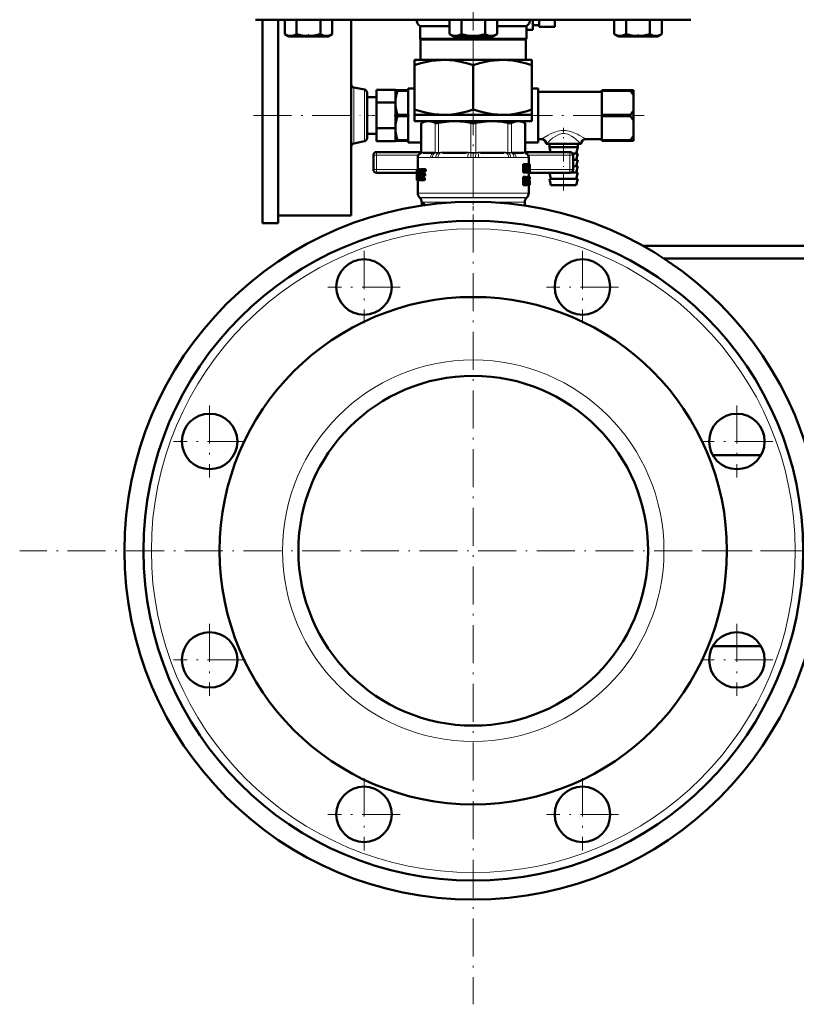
# Model space of a CAD drawing. Extents: x -1861 to 2179, y -1874 to 646.
# Tile 64 of 73: x 1074 to 1319, y -340 to -30. Entities that reach past the tile are written whole.
import ezdxf

# ---------------------------------------------------------------- set-up
doc = ezdxf.new("R2010")
doc.units = 0
doc.linetypes.add('DASHDOT', pattern=[18.5, 12, -3, 0.5, -3])

msp = doc.modelspace()

# ---------------------------------------------------------------- linework, layer by layer
at = {"color": 7, "linetype": 'DASHDOT', "lineweight": 18}
for p, q in [((1216.99, 463.16), (1216.99, -41.13)), ((1216.99, -2.28), (1216.99, -48.07)), ((1216.99, -54.31), (1216.99, -340.39)), ((1147.69, -60.1), (1181.29, -60.1)), ((1229.97, -60.1), (1270.9, -60.1)), ((1182.54, -102.83), (1182.54, -125.58)), ((1251.43, -102.83), (1251.43, -125.58)), ((1193.92, -114.2), (1171.17, -114.2)), ((1262.8, -114.2), (1240.05, -114.2)), ((1133.84, -151.54), (1133.84, -174.29)), ((1300.13, -151.54), (1300.13, -174.29)), ((1145.21, -162.91), (1122.46, -162.91)), ((1311.51, -162.91), (1288.76, -162.91)), ((1360.03, -197.35), (1073.94, -197.35)), ((1289.48, -197.35), (1325.86, -197.35)), ((1133.84, -220.42), (1133.84, -243.17)), ((1300.13, -220.42), (1300.13, -243.17)), ((1145.21, -231.79), (1122.46, -231.79)), ((1311.51, -231.79), (1288.76, -231.79)), ((1182.54, -269.13), (1182.54, -291.88)), ((1251.43, -269.13), (1251.43, -291.88)), ((1193.92, -280.5), (1171.17, -280.5)), ((1262.8, -280.5), (1240.05, -280.5))]:
    msp.add_line(p, q, dxfattribs=at)
at = {"color": 7, "lineweight": 50}
for p, q in [((1148.32, -29.9), (1216.99, -29.9)), ((1150.49, -60.1), (1150.49, -29.9)), ((1155.49, -60.1), (1155.49, -29.9)), ((1157.52, -29.9), (1157.52, -34.44)), ((1161.27, -29.9), (1161.27, -34.44)), ((1168.78, -29.9), (1168.78, -34.44)), ((1172.53, -29.9), (1172.53, -34.43)), ((1172.54, -29.9), (1172.54, -34.43)), ((1178.49, -60.1), (1178.49, -29.9)), ((1209.48, -29.9), (1209.48, -34.43)), ((1213.23, -29.9), (1213.23, -34.44)), ((1216.99, -29.9), (1285.65, -29.9)), ((1220.73, -29.9), (1220.73, -34.44)), ((1224.49, -29.9), (1224.49, -34.44)), ((1235.74, -33.15), (1235.74, -29.9)), ((1237.74, -29.9), (1237.74, -32.15)), ((1242.74, -29.9), (1242.74, -32.15)), ((1261.43, -29.9), (1261.43, -34.43)), ((1265.19, -29.9), (1265.19, -34.43)), ((1272.69, -29.9), (1272.69, -34.44)), ((1276.44, -29.9), (1276.44, -34.44)), ((1276.45, -29.9), (1276.45, -34.44)), ((1200.24, -31.9), (1209.48, -31.9)), ((1200.24, -35.9), (1200.24, -31.9)), ((1224.49, -31.9), (1233.74, -31.9)), ((1235.74, -33.15), (1233.73, -33.15)), ((1233.74, -31.9), (1233.74, -35.9)), ((1237.74, -31.65), (1235.74, -31.65)), ((1237.74, -32.15), (1242.74, -32.15)), ((1158.85, -35.2), (1157.53, -34.44)), ((1158.85, -35.2), (1170.37, -35.2)), ((1170.37, -35.2), (1171.2, -35.2)), ((1171.2, -35.2), (1172.53, -34.43)), ((1200.24, -35.9), (1233.74, -35.9)), ((1200.24, -35.9), (1200.36, -36.12)), ((1200.36, -36.12), (1233.61, -36.12)), ((1200.36, -36.12), (1200.36, -42.6)), ((1210.81, -35.2), (1209.48, -34.43)), ((1210.81, -35.2), (1211.64, -35.2)), ((1211.64, -35.2), (1223.16, -35.2)), ((1223.16, -35.2), (1224.48, -34.44)), ((1233.61, -36.12), (1233.74, -35.9)), ((1233.61, -42.6), (1233.61, -36.12)), ((1262.77, -35.2), (1261.43, -34.43)), ((1262.77, -35.2), (1262.98, -35.2)), ((1262.98, -35.2), (1268.95, -35.2)), ((1268.95, -35.2), (1275.12, -35.2)), ((1275.12, -35.2), (1276.44, -34.44)), ((1198.49, -42.6), (1198.49, -44.25)), ((1198.49, -42.6), (1207.74, -42.6)), ((1207.74, -42.6), (1216.99, -42.6)), ((1216.99, -42.6), (1226.24, -42.6)), ((1226.24, -42.6), (1235.49, -42.6)), ((1235.49, -44.25), (1235.49, -42.6)), ((1198.49, -58.25), (1198.49, -44.25)), ((1216.99, -58.25), (1216.99, -44.25)), ((1235.49, -44.25), (1235.49, -58.25)), ((1179.29, -51.29), (1182.68, -51.94)), ((1186.49, -52.02), (1192.49, -52.02)), ((1186.49, -52.02), (1186.49, -56.06)), ((1192.49, -52.02), (1192.49, -52.1)), ((1192.49, -52.1), (1192.49, -55)), ((1192.49, -52.1), (1193.06, -52.1)), ((1193.06, -52.1), (1193.06, -52.35)), ((1196.49, -52.1), (1193.06, -52.1)), ((1196.49, -52.35), (1193.06, -52.35)), ((1196.49, -68.6), (1196.49, -51.6)), ((1198.48, -51.6), (1196.49, -51.6)), ((1196.49, -52.1), (1196.49, -52.35)), ((1196.49, -52.35), (1196.49, -53.7)), ((1237.49, -51.6), (1235.48, -51.6)), ((1237.49, -68.6), (1237.49, -51.6)), ((1237.49, -63.7), (1237.49, -52.6)), ((1237.49, -52.6), (1257.49, -52.6)), ((1257.49, -52.35), (1257.49, -52.1)), ((1257.49, -52.1), (1266.49, -52.1)), ((1257.49, -52.35), (1257.49, -59.86)), ((1257.49, -52.35), (1266.49, -52.35)), ((1266.49, -52.35), (1266.49, -52.1)), ((1267.49, -52.1), (1266.49, -52.1)), ((1267.49, -53.56), (1267.49, -52.1)), ((1183.49, -67.28), (1183.49, -52.93)), ((1183.49, -54.35), (1186.49, -54.35)), ((1192.49, -55), (1192.49, -57.2)), ((1267.49, -53.56), (1267.49, -58.65)), ((1186.49, -56.06), (1192.49, -56.06)), ((1186.49, -56.06), (1186.49, -64.14)), ((1192.49, -55.98), (1192.49, -56.06)), ((1192.49, -56.06), (1192.49, -56.23)), ((1192.49, -57.2), (1192.49, -63)), ((1196.49, -58.56), (1196.49, -59.86)), ((1198.49, -58.25), (1198.49, -59.9)), ((1235.49, -59.9), (1235.49, -58.25)), ((1267.49, -61.56), (1267.49, -58.65)), ((1150.49, -94.1), (1150.49, -60.1)), ((1155.49, -94.1), (1155.49, -60.1)), ((1178.49, -91.6), (1178.49, -60.1)), ((1193.06, -59.86), (1193.06, -60.35)), ((1196.49, -59.86), (1193.06, -59.86)), ((1196.49, -60.35), (1193.06, -60.35)), ((1196.49, -59.86), (1196.49, -60.35)), ((1196.49, -61.64), (1196.49, -60.35)), ((1198.49, -59.9), (1207.74, -59.9)), ((1198.49, -59.9), (1198.49, -61.9)), ((1198.49, -61.9), (1216.99, -61.9)), ((1201.69, -61.9), (1200.59, -62.53)), ((1207.74, -59.9), (1216.99, -59.9)), ((1216.99, -59.9), (1226.24, -59.9)), ((1216.99, -61.9), (1235.49, -61.9)), ((1226.24, -59.9), (1235.49, -59.9)), ((1232.29, -61.9), (1233.38, -62.53)), ((1235.49, -59.9), (1235.49, -61.9)), ((1257.49, -60.35), (1257.49, -59.86)), ((1257.49, -59.86), (1266.49, -59.86)), ((1257.49, -60.35), (1257.49, -67.86)), ((1257.49, -60.35), (1266.49, -60.35)), ((1266.49, -60.35), (1266.49, -59.86)), ((1267.49, -61.56), (1267.49, -66.65)), ((1186.49, -64.14), (1192.49, -64.14)), ((1186.49, -64.14), (1186.49, -68.18)), ((1192.49, -63), (1192.49, -65.2)), ((1192.49, -63.98), (1192.49, -64.14)), ((1192.49, -64.14), (1192.49, -64.23)), ((1192.49, -65.2), (1192.49, -68.1)), ((1200.74, -62.46), (1200.59, -62.53)), ((1200.59, -71.76), (1200.59, -62.53)), ((1233.38, -62.53), (1233.23, -62.46)), ((1233.38, -71.76), (1233.38, -62.53)), ((1237.49, -67.6), (1237.49, -63.7)), ((1179.29, -68.92), (1182.68, -68.26)), ((1183.49, -65.85), (1186.49, -65.85)), ((1186.49, -68.18), (1192.49, -68.18)), ((1192.49, -68.1), (1192.49, -68.18)), ((1192.49, -68.1), (1193.06, -68.1)), ((1193.06, -67.86), (1193.06, -68.1)), ((1196.49, -67.86), (1193.06, -67.86)), ((1196.49, -68.1), (1193.06, -68.1)), ((1196.49, -67.86), (1196.49, -66.5)), ((1196.49, -67.86), (1196.49, -68.1)), ((1237.49, -67.6), (1238.49, -67.6)), ((1252.49, -67.6), (1257.49, -67.6)), ((1257.49, -68.1), (1257.49, -67.86)), ((1257.49, -67.86), (1266.49, -67.86)), ((1257.49, -68.1), (1266.49, -68.1)), ((1266.49, -68.1), (1266.49, -67.86)), ((1267.49, -68.1), (1266.49, -68.1)), ((1267.49, -68.1), (1267.49, -66.65)), ((1200.59, -68.6), (1196.49, -68.6)), ((1237.49, -68.6), (1233.38, -68.6)), ((1245.49, -69.1), (1239.99, -69.1)), ((1240.99, -69.1), (1240.99, -70.1)), ((1249.99, -70.1), (1240.99, -70.1)), ((1241.37, -71.65), (1240.99, -70.1)), ((1250.99, -69.1), (1245.49, -69.1)), ((1249.49, -72.1), (1249.99, -70.1)), ((1249.99, -69.1), (1249.99, -70.1)), ((1185.49, -72.65), (1185.49, -74.9)), ((1186.49, -71.65), (1200.59, -71.65)), ((1199.49, -73.35), (1199.49, -77.06)), ((1204.18, -71.9), (1201.15, -71.9)), ((1214.72, -71.9), (1207.39, -71.9)), ((1226.58, -71.9), (1219.25, -71.9)), ((1232.82, -71.9), (1229.79, -71.9)), ((1233.38, -71.65), (1247.49, -71.65)), ((1234.49, -73.35), (1234.49, -75.51)), ((1249.99, -72.1), (1248.32, -72.1)), ((1248.49, -72.65), (1248.49, -74.9)), ((1249.99, -74.1), (1248.49, -74.1)), ((1249.49, -74.1), (1249.99, -72.1)), ((1249.49, -76.1), (1249.99, -74.1)), ((1185.49, -74.9), (1185.49, -77.15)), ((1199.28, -77.06), (1199.19, -77.06)), ((1199.19, -77.06), (1199.19, -77.06)), ((1199.2, -77.39), (1199.19, -77.06)), ((1199.19, -77.06), (1199.19, -80.39)), ((1199.25, -77.39), (1199.2, -77.39)), ((1199.28, -77.06), (1199.82, -77.06)), ((1200.13, -77.06), (1199.82, -77.06)), ((1199.89, -77.11), (1199.82, -77.06)), ((1200.21, -77.11), (1199.89, -77.11)), ((1200.26, -77.26), (1199.95, -77.26)), ((1200.25, -77.48), (1199.98, -77.48)), ((1200.21, -77.11), (1200.13, -77.06)), ((1200.5, -77.06), (1201.54, -77.06)), ((1201.88, -77.06), (1201.54, -77.06)), ((1201.63, -77.53), (1201.64, -77.39)), ((1201.98, -77.53), (1201.63, -77.53)), ((1201.99, -77.39), (1201.64, -77.39)), ((1201.98, -77.53), (1201.99, -77.39)), ((1233.1, -75.51), (1232.77, -75.51)), ((1232.77, -78.09), (1232.77, -75.51)), ((1233.1, -75.51), (1233.43, -75.51)), ((1233.1, -78.09), (1233.1, -75.51)), ((1233.3, -75.99), (1233.31, -75.99)), ((1233.34, -76.35), (1233.31, -76.35)), ((1233.31, -76.66), (1233.31, -78.09)), ((1233.49, -75.97), (1233.54, -75.51)), ((1233.86, -75.51), (1233.54, -75.51)), ((1233.69, -77.04), (1233.62, -77.04)), ((1233.65, -77.41), (1233.66, -77.41)), ((1233.86, -75.51), (1234.1, -75.51)), ((1233.93, -76.55), (1233.89, -76.55)), ((1233.93, -78.09), (1233.93, -76.55)), ((1233.94, -75.99), (1233.94, -75.99)), ((1234.1, -75.51), (1234.1, -78.09)), ((1234.1, -75.74), (1234.11, -75.51)), ((1234.11, -75.51), (1234.42, -75.51)), ((1234.39, -77.52), (1234.36, -78.09)), ((1234.39, -77.52), (1234.56, -77.52)), ((1234.42, -75.51), (1234.54, -75.51)), ((1234.42, -77.07), (1234.47, -76.2)), ((1234.42, -77.07), (1234.54, -77.07)), ((1234.49, -76.2), (1234.47, -76.2)), ((1234.48, -75.97), (1234.48, -75.97)), ((1234.49, -76.2), (1234.54, -77.07)), ((1234.71, -75.51), (1234.54, -75.51)), ((1234.59, -78.09), (1234.56, -77.52)), ((1234.71, -75.51), (1234.77, -75.51)), ((1234.71, -78.09), (1234.71, -75.51)), ((1234.75, -77.62), (1234.75, -75.98)), ((1234.75, -75.98), (1234.77, -75.98)), ((1234.78, -76.19), (1234.75, -76.19)), ((1234.79, -76.77), (1234.75, -76.77)), ((1234.78, -77.39), (1234.75, -77.39)), ((1234.75, -77.62), (1234.77, -77.62)), ((1234.77, -75.51), (1234.79, -75.65)), ((1234.78, -76.19), (1234.79, -76.73)), ((1234.79, -76.84), (1234.78, -77.39)), ((1234.79, -75.65), (1234.79, -76.73)), ((1234.79, -76.73), (1234.79, -76.77)), ((1234.79, -76.77), (1234.79, -76.84)), ((1234.79, -76.84), (1234.79, -77.91)), ((1248.49, -74.9), (1248.49, -77.15)), ((1249.99, -76.1), (1248.49, -76.1)), ((1249.49, -78.1), (1249.99, -76.1)), ((1186.49, -78.15), (1199.18, -78.15)), ((1199.21, -80.3), (1199.19, -80.3)), ((1199.19, -80.39), (1199.19, -80.3)), ((1199.19, -80.52), (1199.19, -80.39)), ((1199.22, -80.52), (1199.19, -80.52)), ((1199.22, -80.52), (1199.28, -80.52)), ((1199.38, -80.52), (1199.28, -80.52)), ((1199.34, -80.3), (1199.31, -80.3)), ((1199.35, -80.04), (1199.34, -80.18)), ((1199.66, -77.96), (1199.38, -77.96)), ((1199.38, -80.52), (1199.64, -80.52)), ((1199.39, -79.83), (1199.52, -79.83)), ((1199.42, -77.75), (1199.61, -77.75)), ((1199.49, -80.52), (1199.49, -84.57)), ((1199.55, -79.76), (1199.52, -79.83)), ((1199.65, -77.98), (1199.58, -79.6)), ((1199.61, -77.75), (1199.65, -77.81)), ((1199.64, -80.52), (1199.7, -80.46)), ((1199.94, -80.52), (1199.64, -80.52)), ((1200.01, -80.46), (1199.7, -80.46)), ((1200.08, -80.31), (1199.77, -80.31)), ((1200.07, -80.09), (1199.82, -80.09)), ((1200.07, -79.82), (1199.85, -79.82)), ((1199.94, -80.52), (1200.01, -80.46)), ((1200.21, -77.75), (1199.98, -77.75)), ((1200.08, -80.31), (1200.09, -80.27)), ((1200.16, -80.46), (1200.24, -80.52)), ((1200.24, -80.52), (1201.29, -80.52)), ((1200.47, -79.6), (1200.51, -79.13)), ((1200.8, -79.6), (1200.47, -79.6)), ((1200.81, -79.76), (1200.48, -79.76)), ((1200.54, -79.83), (1200.48, -79.76)), ((1200.51, -79.13), (1200.6, -77.98)), ((1200.54, -79.83), (1201.3, -79.83)), ((1200.92, -77.98), (1200.6, -77.98)), ((1200.63, -78.66), (1200.61, -78.8)), ((1200.96, -77.81), (1200.63, -77.81)), ((1200.7, -77.75), (1201.52, -77.75)), ((1200.71, -79.13), (1201.41, -79.13)), ((1200.72, -78.44), (1201.42, -78.44)), ((1200.8, -79.6), (1200.83, -79.13)), ((1200.86, -79.83), (1200.81, -79.76)), ((1200.89, -78.44), (1200.92, -77.98)), ((1200.96, -77.81), (1201.03, -77.75)), ((1201.63, -80.52), (1201.29, -80.52)), ((1201.64, -79.83), (1201.3, -79.83)), ((1201.39, -80.3), (1201.4, -80.16)), ((1201.73, -80.3), (1201.39, -80.3)), ((1201.74, -80.16), (1201.4, -80.16)), ((1201.75, -79.13), (1201.41, -79.13)), ((1201.76, -78.44), (1201.42, -78.44)), ((1201.51, -78.92), (1201.52, -78.78)), ((1201.85, -78.92), (1201.51, -78.92)), ((1201.87, -77.75), (1201.52, -77.75)), ((1201.87, -78.78), (1201.52, -78.78)), ((1201.73, -80.3), (1201.74, -80.16)), ((1201.85, -78.92), (1201.87, -78.78)), ((1233.1, -78.09), (1232.77, -78.09)), ((1233.1, -79.5), (1232.77, -79.5)), ((1232.77, -82.08), (1232.77, -79.5)), ((1233.1, -78.09), (1233.31, -78.09)), ((1233.1, -79.5), (1233.46, -79.5)), ((1233.1, -82.08), (1233.1, -79.5)), ((1233.56, -78.09), (1233.31, -78.09)), ((1233.33, -80.66), (1233.33, -79.93)), ((1233.33, -79.93), (1233.43, -79.93)), ((1233.58, -80.27), (1233.33, -80.27)), ((1233.54, -80.55), (1233.33, -80.55)), ((1233.33, -80.66), (1233.43, -80.66)), ((1233.56, -78.09), (1233.72, -78.09)), ((1233.93, -78.09), (1233.72, -78.09)), ((1234.16, -79.5), (1233.85, -79.5)), ((1233.85, -80.99), (1233.85, -79.5)), ((1233.93, -78.09), (1234.1, -78.09)), ((1234.1, -78.09), (1234.22, -78.09)), ((1234.16, -79.5), (1234.3, -79.5)), ((1234.16, -80.99), (1234.16, -79.5)), ((1234.22, -78.09), (1234.36, -78.09)), ((1234.49, -79.5), (1234.3, -79.5)), ((1234.3, -79.5), (1234.3, -81)), ((1234.36, -78.09), (1234.59, -78.09)), ((1234.75, -79.49), (1234.45, -79.49)), ((1234.45, -79.5), (1234.45, -79.49)), ((1234.77, -79.45), (1234.47, -79.45)), ((1234.48, -78.15), (1247.49, -78.15)), ((1234.49, -78.09), (1234.49, -79.45)), ((1234.69, -79.45), (1234.49, -79.45)), ((1234.49, -79.5), (1234.58, -79.5)), ((1234.49, -81.02), (1234.49, -79.5)), ((1234.58, -79.5), (1234.58, -80.96)), ((1234.73, -79.63), (1234.58, -79.63)), ((1234.71, -79.87), (1234.58, -79.87)), ((1234.7, -80.22), (1234.58, -80.22)), ((1234.72, -80.66), (1234.58, -80.66)), ((1234.59, -78.09), (1234.67, -78.09)), ((1234.71, -78.09), (1234.67, -78.09)), ((1234.71, -78.09), (1234.77, -78.09)), ((1234.76, -79.98), (1234.75, -80.06)), ((1234.78, -80.01), (1234.75, -80.01)), ((1234.75, -80.06), (1234.75, -80.17)), ((1234.78, -80.09), (1234.75, -80.09)), ((1234.75, -80.17), (1234.75, -80.29)), ((1234.76, -80.22), (1234.75, -80.22)), ((1234.75, -80.29), (1234.76, -80.38)), ((1234.76, -79.93), (1234.76, -79.98)), ((1234.78, -79.95), (1234.76, -79.95)), ((1234.76, -80.22), (1234.76, -80.09)), ((1234.76, -80.45), (1234.76, -80.22)), ((1234.76, -80.38), (1234.76, -80.47)), ((1234.76, -80.47), (1234.77, -80.56)), ((1234.78, -79.92), (1234.77, -79.92)), ((1234.77, -80.56), (1234.78, -80.7)), ((1234.78, -79.47), (1234.78, -79.55)), ((1234.78, -79.55), (1234.78, -80.09)), ((1234.78, -79.95), (1234.78, -79.92)), ((1234.78, -80.01), (1234.78, -79.95)), ((1234.78, -80.09), (1234.78, -80.01)), ((1234.78, -80.7), (1234.78, -80.87)), ((1249.99, -80.1), (1240.99, -80.1)), ((1241.49, -82.1), (1240.99, -80.1)), ((1241.49, -80.1), (1241, -78.15)), ((1249.99, -78.1), (1247.8, -78.1)), ((1249.49, -80.1), (1249.99, -78.1)), ((1249.49, -82.1), (1249.99, -80.1)), ((1233.1, -82.08), (1232.77, -82.08)), ((1233.1, -82.08), (1233.33, -82.08)), ((1233.33, -81.09), (1233.33, -82.08)), ((1233.33, -81.09), (1233.39, -81.09)), ((1233.43, -81.11), (1233.33, -81.11)), ((1233.46, -81.17), (1233.33, -81.17)), ((1233.49, -81.28), (1233.33, -81.28)), ((1233.34, -82.08), (1233.33, -82.03)), ((1233.66, -82.08), (1233.34, -82.08)), ((1233.52, -81.41), (1233.49, -81.28)), ((1233.66, -82.08), (1233.52, -81.41)), ((1233.59, -80.91), (1233.59, -80.92)), ((1233.66, -81.07), (1233.69, -81.19)), ((1233.66, -82.08), (1233.88, -82.08)), ((1233.69, -81.19), (1233.72, -81.31)), ((1234.16, -80.99), (1233.85, -80.99)), ((1234.4, -82.12), (1234.09, -82.12)), ((1234.49, -81.02), (1234.3, -81.02)), ((1234.73, -82.09), (1234.46, -82.09)), ((1234.76, -82.12), (1234.46, -82.12)), ((1234.49, -82.12), (1234.49, -84.57)), ((1234.7, -81.98), (1234.51, -81.98)), ((1234.75, -80.97), (1234.58, -80.97)), ((1234.76, -81.06), (1234.58, -81.06)), ((1234.77, -81.16), (1234.58, -81.16)), ((1234.77, -81.27), (1234.58, -81.27)), ((1234.7, -81.4), (1234.58, -81.4)), ((1234.7, -81.98), (1234.7, -81.4)), ((1234.78, -81.4), (1234.7, -81.4)), ((1234.77, -81.51), (1234.72, -81.51)), ((1234.77, -81.59), (1234.73, -81.59)), ((1234.77, -81.64), (1234.74, -81.64)), ((1234.76, -81.06), (1234.75, -80.97)), ((1234.77, -81.16), (1234.76, -81.06)), ((1234.77, -82.08), (1234.76, -82.12)), ((1234.77, -81.27), (1234.77, -81.16)), ((1234.78, -81.4), (1234.77, -81.27)), ((1234.77, -81.51), (1234.78, -81.4)), ((1234.77, -81.59), (1234.77, -81.51)), ((1234.77, -81.64), (1234.77, -81.59)), ((1234.78, -80.87), (1234.79, -81.08)), ((1234.79, -81.35), (1234.78, -81.71)), ((1234.78, -81.71), (1234.78, -81.95)), ((1234.79, -81.08), (1234.79, -81.35)), ((1249.49, -82.1), (1241.49, -82.1)), ((1200.15, -86.07), (1200.07, -85.99)), ((1233.82, -86.07), (1233.9, -85.99)), ((1200.74, -87.48), (1200.74, -88.53)), ((1201.12, -88.24), (1201.12, -88.33)), ((1201.19, -88), (1201.18, -87.99)), ((1201.49, -87.99), (1201.18, -87.99)), ((1201.5, -88), (1201.19, -88)), ((1201.3, -88.1), (1201.19, -88)), ((1201.61, -88.1), (1201.3, -88.1)), ((1201.35, -88.34), (1201.3, -88.1)), ((1201.67, -88.34), (1201.35, -88.34)), ((1201.35, -88.43), (1201.35, -88.34)), ((1201.41, -88.43), (1201.35, -88.43)), ((1201.61, -88.1), (1201.5, -88)), ((1201.67, -88.34), (1201.61, -88.1)), ((1201.67, -88.39), (1201.67, -88.34)), ((1233.07, -88.5), (1233.09, -88.43)), ((1233.39, -88.43), (1233.09, -88.43)), ((1233.24, -87.48), (1233.24, -88.43)), ((1233.51, -88.37), (1233.24, -88.37)), ((1233.37, -88.54), (1233.39, -88.43)), ((1233.39, -88.43), (1233.53, -88.43)), ((1155.49, -91.6), (1178.49, -91.6)), ((1150.49, -94.1), (1155.49, -94.1)), ((1270.58, -101.25), (1340.82, -101.25)), ((1340.82, -105.25), (1277.19, -105.25)), ((1292.51, -167.2), (1307.76, -167.2)), ((1292.51, -227.5), (1307.76, -227.5))]:
    msp.add_line(p, q, dxfattribs=at)
at = {"color": 7, "linetype": 'DASHDOT', "lineweight": 18, "ltscale": 0.023111}
msp.add_line((1165.02, -35.28), (1165.02, -34.35), dxfattribs=at)
at = {"color": 7, "linetype": 'DASHDOT', "lineweight": 18, "ltscale": 0.023199}
msp.add_line((1268.95, -35.28), (1268.95, -34.35), dxfattribs=at)
at = {"color": 7, "lineweight": 18}
for p, q in [((1179.29, -51.29), (1179.29, -68.92)), ((1182.68, -68.26), (1182.68, -51.94)), ((1200.74, -62.46), (1200.74, -71.74)), ((1204.96, -71.74), (1204.96, -62.46)), ((1206.04, -62.46), (1206.04, -71.74)), ((1216.22, -71.74), (1216.22, -62.46)), ((1217.75, -62.46), (1217.75, -71.74)), ((1227.93, -71.74), (1227.93, -62.46)), ((1229.01, -62.46), (1229.01, -71.74)), ((1233.23, -71.74), (1233.23, -62.46)), ((1186.49, -72.65), (1185.49, -72.65)), ((1186.49, -71.65), (1186.49, -72.65)), ((1186.49, -72.65), (1199.66, -72.65)), ((1186.49, -72.65), (1186.49, -77.15)), ((1199.5, -73.38), (1199.49, -73.35)), ((1199.57, -73.4), (1203.48, -73.4)), ((1200.59, -71.94), (1200.46, -71.94)), ((1200.59, -71.76), (1200.72, -71.75)), ((1200.61, -71.94), (1200.59, -71.94)), ((1200.87, -71.91), (1200.61, -71.94)), ((1200.72, -71.75), (1200.74, -71.74)), ((1200.74, -71.74), (1201.04, -71.71)), ((1201.33, -71.7), (1204.37, -71.7)), ((1205.13, -73.38), (1204.11, -73.38)), ((1204.82, -71.94), (1204.5, -71.91)), ((1204.66, -71.71), (1204.96, -71.74)), ((1204.85, -71.94), (1204.82, -71.94)), ((1204.96, -71.74), (1204.98, -71.75)), ((1205.85, -73.4), (1215.31, -73.4)), ((1205.99, -71.94), (1205.94, -71.94)), ((1205.99, -71.75), (1206.04, -71.74)), ((1206.69, -71.91), (1205.99, -71.94)), ((1206.04, -71.74), (1206.75, -71.71)), ((1207.46, -71.7), (1214.8, -71.7)), ((1216.16, -71.94), (1215.44, -71.91)), ((1215.51, -71.71), (1216.22, -71.74)), ((1216.22, -71.94), (1216.16, -71.94)), ((1216.22, -71.74), (1216.27, -71.75)), ((1217.7, -71.75), (1217.75, -71.74)), ((1217.75, -71.74), (1218.46, -71.71)), ((1217.81, -71.94), (1217.75, -71.94)), ((1218.53, -71.91), (1217.81, -71.94)), ((1218.66, -73.4), (1228.12, -73.4)), ((1219.17, -71.7), (1226.51, -71.7)), ((1227.22, -71.71), (1227.93, -71.74)), ((1227.98, -71.94), (1227.28, -71.91)), ((1227.93, -71.74), (1227.98, -71.75)), ((1228.04, -71.94), (1227.98, -71.94)), ((1229.86, -73.38), (1228.84, -73.38)), ((1228.99, -71.75), (1229.01, -71.74)), ((1229.01, -71.74), (1229.31, -71.71)), ((1229.15, -71.94), (1229.12, -71.94)), ((1229.47, -71.91), (1229.15, -71.94)), ((1229.6, -71.7), (1232.64, -71.7)), ((1230.49, -73.4), (1234.4, -73.4)), ((1232.94, -71.71), (1233.23, -71.74)), ((1233.36, -71.94), (1233.1, -71.91)), ((1233.23, -71.74), (1233.25, -71.75)), ((1233.25, -71.75), (1233.38, -71.76)), ((1233.38, -71.94), (1233.36, -71.94)), ((1233.51, -71.94), (1233.38, -71.94)), ((1234.31, -72.65), (1247.49, -72.65)), ((1234.49, -73.35), (1234.47, -73.38)), ((1247.49, -72.65), (1247.49, -71.65)), ((1247.49, -72.65), (1248.49, -72.65)), ((1247.49, -72.65), (1247.49, -77.15)), ((1186.49, -77.15), (1185.49, -77.15)), ((1186.49, -77.15), (1186.49, -78.15)), ((1186.49, -77.15), (1199.18, -77.15)), ((1234.78, -77.15), (1247.49, -77.15)), ((1247.49, -78.15), (1247.49, -77.15)), ((1247.49, -77.15), (1248.49, -77.15)), ((1233.52, -81.41), (1233.33, -81.41)), ((1199.49, -84.57), (1216.99, -84.57)), ((1200.07, -85.99), (1216.99, -85.99)), ((1200.15, -86.07), (1216.99, -86.07)), ((1216.99, -84.57), (1234.49, -84.57)), ((1216.99, -85.99), (1233.9, -85.99)), ((1216.99, -86.07), (1233.82, -86.07)), ((1200.74, -87.48), (1208.04, -87.48)), ((1208.04, -87.48), (1211.03, -87.48)), ((1222.94, -87.48), (1232, -87.48)), ((1232, -87.48), (1233.24, -87.48))]:
    msp.add_line(p, q, dxfattribs=at)
at = {"color": 7, "linetype": 'DASHDOT', "lineweight": 18, "ltscale": 0.109586}
msp.add_line((1216.99, -62.27), (1216.99, -57.88), dxfattribs=at)
at = {"color": 7, "linetype": 'DASHDOT', "lineweight": 18, "ltscale": 0.090002}
msp.add_line((1183.19, -60.1), (1186.79, -60.1), dxfattribs=at)
at = {"color": 7, "linetype": 'DASHDOT', "lineweight": 18, "ltscale": 0.119998}
msp.add_line((1192.09, -60.1), (1196.89, -60.1), dxfattribs=at)
at = {"color": 7, "linetype": 'DASHDOT', "lineweight": 18, "ltscale": 0.493286}
msp.add_line((1245.49, -83.75), (1245.49, -64.01), dxfattribs=at)
at = {"color": 7, "linetype": 'DASHDOT', "lineweight": 18, "ltscale": 0.455568}
msp.add_line((1216.99, -71.82), (1216.99, -90.04), dxfattribs=at)
at = {"color": 7, "lineweight": 50}
for points in [[(1157.52, -34.44), (1158, -34.68), (1158.47, -34.87), (1158.89, -34.97), (1159.31, -35.02), (1159.94, -34.97), (1160.58, -34.78), (1161.27, -34.44)], [(1161.27, -34.44), (1162.23, -34.69), (1163.16, -34.87), (1164.01, -34.97), (1164.84, -35.02), (1166.1, -34.97), (1167.39, -34.78), (1168.78, -34.44)], [(1168.78, -34.43), (1169.26, -34.68), (1169.73, -34.86), (1170.15, -34.97), (1170.57, -35.01), (1171.2, -34.96), (1171.84, -34.77), (1172.49, -34.46)], [(1168.78, -34.44), (1169.26, -34.68), (1169.72, -34.86), (1170.15, -34.97), (1170.65, -35.01)], [(1170.65, -35.01), (1171.24, -34.95), (1171.84, -34.77), (1172.53, -34.43)], [(1209.48, -34.43), (1209.96, -34.68), (1210.42, -34.86), (1210.84, -34.97), (1211.36, -35.01)], [(1211.36, -35.01), (1211.94, -34.95), (1212.53, -34.78), (1213.23, -34.44)], [(1213.23, -34.44), (1214.19, -34.68), (1215.12, -34.87), (1215.96, -34.97), (1216.8, -35.02), (1218.06, -34.97), (1219.34, -34.78), (1220.73, -34.44)], [(1220.73, -34.44), (1221.21, -34.69), (1221.68, -34.87), (1222.1, -34.97), (1222.52, -35.02), (1223.15, -34.97), (1223.79, -34.78), (1224.49, -34.44)], [(1262.44, -34.88), (1263.07, -35), (1263.69, -34.99), (1264.05, -34.91), (1264.42, -34.8), (1265.19, -34.43)], [(1265.19, -34.43), (1266.15, -34.68), (1267.08, -34.86), (1267.92, -34.97), (1268.95, -35.01)], [(1268.95, -35.01), (1270.11, -34.95), (1271.3, -34.78), (1272.69, -34.44)], [(1272.69, -34.44), (1273.17, -34.68), (1273.64, -34.87), (1274.06, -34.97), (1274.48, -35.02), (1275.11, -34.97), (1275.75, -34.78), (1276.44, -34.44)], [(1198.49, -44.25), (1200.41, -43.66), (1202.33, -43.19), (1203.78, -42.92), (1205.22, -42.73), (1206.66, -42.63), (1207.74, -42.6)], [(1207.74, -42.6), (1209.34, -42.66), (1210.96, -42.82), (1212.02, -42.98), (1213.09, -43.18), (1215.24, -43.71), (1216.99, -44.25)], [(1216.99, -44.25), (1218.91, -43.66), (1220.83, -43.19), (1222.28, -42.92), (1223.72, -42.73), (1225.16, -42.63), (1226.24, -42.6)], [(1226.24, -42.6), (1227.84, -42.66), (1229.46, -42.82), (1230.52, -42.98), (1231.59, -43.18), (1233.74, -43.71), (1235.49, -44.25)], [(1192.49, -55), (1192.66, -53.86), (1192.99, -52.59), (1193.06, -52.35)], [(1192.49, -57.2), (1192.66, -58.35), (1192.99, -59.62), (1193.06, -59.86)], [(1207.74, -59.9), (1206.13, -59.85), (1204.51, -59.69), (1203.45, -59.53), (1202.38, -59.32), (1200.23, -58.79), (1198.49, -58.25)], [(1216.99, -58.25), (1215.06, -58.84), (1213.14, -59.31), (1211.69, -59.58), (1210.25, -59.77), (1208.81, -59.88), (1207.74, -59.9)], [(1226.24, -59.9), (1224.63, -59.85), (1223.01, -59.69), (1221.95, -59.53), (1220.88, -59.32), (1218.73, -58.79), (1216.99, -58.25)], [(1235.49, -58.25), (1233.56, -58.84), (1231.64, -59.31), (1230.19, -59.58), (1228.75, -59.77), (1227.31, -59.88), (1226.24, -59.9)], [(1192.49, -63), (1192.66, -61.86), (1192.99, -60.59), (1193.06, -60.35)], [(1202.85, -61.9), (1202.17, -61.96), (1201.47, -62.14), (1200.74, -62.46)], [(1204.96, -62.46), (1204.22, -62.14), (1203.53, -61.96), (1202.85, -61.9)], [(1211.13, -61.9), (1209.41, -61.97), (1207.64, -62.17), (1206.04, -62.46)], [(1216.22, -62.46), (1214.45, -62.14), (1212.77, -61.96), (1211.13, -61.9)], [(1222.84, -61.9), (1221.12, -61.97), (1219.35, -62.17), (1217.75, -62.46)], [(1227.93, -62.46), (1226.16, -62.14), (1224.48, -61.96), (1222.84, -61.9)], [(1231.12, -61.9), (1230.41, -61.97), (1229.67, -62.17), (1229.01, -62.46)], [(1233.23, -62.46), (1232.5, -62.14), (1231.8, -61.96), (1231.12, -61.9)], [(1192.49, -65.2), (1192.66, -66.35), (1192.99, -67.62), (1193.06, -67.86)], [(1206.04, -62.46), (1205.51, -62.53), (1205.1, -62.51), (1204.96, -62.46)], [(1229.01, -62.46), (1228.87, -62.51), (1228.68, -62.53), (1228.21, -62.51), (1227.93, -62.46)], [(1199.28, -77.06), (1199.25, -77.23), (1199.25, -77.27)], [(1201.52, -77.75), (1201.59, -77.68), (1201.63, -77.53)], [(1201.64, -77.39), (1201.63, -77.22), (1201.6, -77.11), (1201.58, -77.08), (1201.54, -77.06)], [(1201.87, -77.75), (1201.94, -77.68), (1201.98, -77.53)], [(1201.99, -77.39), (1201.98, -77.22), (1201.94, -77.11), (1201.92, -77.08), (1201.88, -77.06)], [(1234.77, -75.98), (1234.77, -75.99), (1234.77, -75.99), (1234.78, -76.02), (1234.78, -76.19)], [(1234.78, -77.39), (1234.78, -77.6), (1234.77, -77.62)], [(1199.21, -80.18), (1199.21, -80.48), (1199.22, -80.51), (1199.22, -80.52)], [(1199.28, -80.52), (1199.31, -80.34), (1199.31, -80.3)], [(1199.34, -80.18), (1199.34, -80.28), (1199.36, -80.48), (1199.37, -80.5), (1199.38, -80.52)], [(1199.39, -79.83), (1199.36, -79.88), (1199.35, -80.04)], [(1199.38, -77.96), (1199.4, -77.81), (1199.41, -77.77), (1199.42, -77.75)], [(1200.61, -78.8), (1200.62, -78.98), (1200.71, -79.13)], [(1200.63, -77.81), (1200.66, -77.77), (1200.7, -77.75)], [(1200.72, -78.44), (1200.66, -78.51), (1200.63, -78.66)], [(1201.29, -80.52), (1201.35, -80.45), (1201.39, -80.3)], [(1201.4, -80.16), (1201.38, -79.94), (1201.36, -79.87), (1201.3, -79.83)], [(1201.41, -79.13), (1201.47, -79.06), (1201.51, -78.92)], [(1201.52, -78.78), (1201.51, -78.6), (1201.48, -78.49), (1201.46, -78.46), (1201.42, -78.44)], [(1201.63, -80.52), (1201.7, -80.45), (1201.73, -80.3)], [(1201.74, -80.16), (1201.74, -79.98), (1201.7, -79.87), (1201.68, -79.85), (1201.64, -79.83)], [(1201.75, -79.13), (1201.82, -79.06), (1201.85, -78.92)], [(1201.87, -78.78), (1201.86, -78.6), (1201.82, -78.49), (1201.8, -78.46), (1201.76, -78.44)], [(1233.43, -79.93), (1233.49, -79.94), (1233.52, -79.97), (1233.55, -80.04), (1233.58, -80.27)], [(1233.54, -80.55), (1233.5, -80.62), (1233.43, -80.66)], [(1233.46, -79.5), (1233.56, -79.52), (1233.65, -79.59), (1233.75, -79.82), (1233.78, -80.2)], [(1234.79, -77.91), (1234.78, -78.04), (1234.77, -78.09)], [(1234.09, -82.12), (1233.97, -82.02), (1233.91, -81.82), (1233.86, -81.52), (1233.85, -80.99)], [(1234.4, -82.12), (1234.29, -82.03), (1234.22, -81.85), (1234.17, -81.48), (1234.16, -80.99)], [(1234.3, -81), (1234.31, -81.34), (1234.34, -81.56), (1234.36, -81.6), (1234.4, -81.62)], [(1234.58, -80.96), (1234.56, -81.64), (1234.53, -81.92), (1234.5, -82.02), (1234.46, -82.09), (1234.4, -82.12)], [(1234.4, -81.62), (1234.47, -81.46), (1234.49, -81.02)], [(1234.73, -81.6), (1234.74, -81.65), (1234.76, -81.66)], [(1201.18, -87.99), (1201.17, -87.99), (1201.16, -87.99), (1201.16, -88), (1201.15, -88.03), (1201.13, -88.1), (1201.12, -88.24)]]:
    msp.add_lwpolyline(points, dxfattribs=at)
at = {"color": 7, "lineweight": 18}
for points in [[(1238.49, -67.6), (1239.33, -67.07), (1240.63, -66.32), (1241.38, -65.92), (1242.17, -65.57), (1243, -65.25), (1243.6, -65.07), (1244.23, -64.93), (1244.85, -64.85), (1245.49, -64.82)], [(1252.49, -67.6), (1251.64, -67.07), (1250.49, -66.39), (1249.82, -66.04), (1248.72, -65.53), (1247.76, -65.18), (1246.74, -64.93), (1246.12, -64.85), (1245.49, -64.82)], [(1239.99, -69.1), (1240.68, -68.44), (1241.59, -67.62), (1242.12, -67.2), (1243, -66.58), (1243.76, -66.17), (1244.16, -66), (1244.58, -65.88), (1245.03, -65.79), (1245.49, -65.76)], [(1250.99, -69.1), (1250.29, -68.43), (1249.38, -67.62), (1248.85, -67.19), (1247.97, -66.58), (1247.21, -66.17), (1246.77, -65.99), (1246.3, -65.85), (1245.9, -65.78), (1245.49, -65.76)], [(1204.98, -71.75), (1205.49, -71.76), (1205.99, -71.75)], [(1227.98, -71.75), (1228.68, -71.76), (1228.99, -71.75)]]:
    msp.add_lwpolyline(points, dxfattribs=at)
at = {"color": 7, "lineweight": 50}
for centre, radius in [((1216.99, -197.35), 110.03), ((1216.99, -197.35), 104.03), ((1182.54, -114.2), 8.75), ((1251.43, -114.2), 8.75), ((1216.99, -197.35), 80), ((1216.99, -197.35), 55.15), ((1133.84, -162.91), 8.75), ((1300.13, -162.91), 8.75), ((1133.84, -231.79), 8.75), ((1300.13, -231.79), 8.75), ((1182.54, -280.5), 8.75), ((1251.43, -280.5), 8.75)]:
    msp.add_circle(centre, radius, dxfattribs=at)
at = {"color": 7, "lineweight": 18}
for radius in [101.53, 60.15]:
    msp.add_circle((1216.99, -197.35), radius, dxfattribs=at)
at = {"color": 7, "lineweight": 50}
for centre, radius, start, end in [((1201.39, -29.9), 2.31, 180, 240), ((1232.58, -29.9), 2.31, 300, 360), ((1263.86, -30.35), 4.75, 239.2257, 252.5363), ((1179.49, -50.31), 1, 180, 259), ((1182.49, -52.93), 1, 0, 79), ((1259.29, -59.32), 10.02, 35.1062, 44.0949), ((1259.29, -52.88), 10.02, 315.9051, 324.8938), ((1259.29, -67.32), 10.02, 35.1062, 44.0949), ((1216.98, -58.79), 3.74, 258.3446, 270.1449), ((1217, -58.81), 3.73, 269.8253, 281.6734), ((1182.49, -67.28), 1, 281, 360), ((1238.49, -69.1), 1.5, 0, 90), ((1252.49, -69.1), 1.5, 90, 180), ((1259.29, -60.88), 10.02, 315.9051, 324.8938), ((1179.49, -69.9), 1, 101, 180), ((1186.49, -72.65), 1, 90, 180), ((1200.99, -73.35), 1.5, 110.5177, 180.0166), ((1200.39, -71.76), 0.2, 290.5165, 359.9999), ((1233.58, -71.76), 0.2, 180.0001, 249.4835), ((1232.99, -73.35), 1.5, 360, 69.4823), ((1247.49, -72.65), 1, 0, 90), ((1186.49, -77.15), 1, 180, 270), ((1526.29, -80.47), 327.1, 179.4611, 179.9706), ((1528.4, -83.98), 329.22, 178.8316, 179.3379), ((1199.42, -77.37), 0.537, 11.9329, 28.8232), ((1198.59, -77.56), 1.39, 3.3335, 12.4548), ((1197.69, -77.61), 2.29, 356.6103, 3.3487), ((1199.74, -77.37), 0.536, 11.9311, 28.8406), ((1202.03, -77.86), 1.82, 168.052, 176.6245), ((1201.52, -77.74), 1.3, 158.4683, 168.6111), ((1199.16, -77.52), 1.13, 8.1933, 13.0268), ((1200.83, -77.46), 0.553, 140.9405, 158.726), ((1200.51, -77.19), 0.137, 94.9628, 144.1433), ((1204.56, -76.72), 28.75, 0.1221, 1.455), ((1242.14, -75.42), 8.85, 183.7528, 186.0891), ((1063.7, -99.16), 171.16, 7.0726, 7.6581), ((1055.05, -98.08), 179.8, 6.7194, 7.2099), ((1227.88, -77.72), 5.78, 3.0866, 6.7512), ((1244.12, -78.2), 10.5, 173.627, 175.6667), ((1059.68, -57.08), 175.15, 353.4585, 353.9602), ((1059.78, -58.48), 175.04, 353.5681, 354.1451), ((1225.45, -75.56), 8.5, 354.7816, 357.0896), ((1260.28, -76.58), 26.34, 178.7215, 179.9219), ((1085.21, -64.94), 149.59, 354.956, 355.9464), ((1229.22, -75.9), 5.26, 356.7208, 359.1682), ((1240.78, -75.88), 6.3, 180.8269, 182.9355), ((1081.92, -84.15), 152.86, 2.2736, 3.2409), ((1247.49, -77.15), 1, 270, 360), ((1553.41, -89.9), 354.23, 178.069, 178.448), ((1198.77, -79.57), 0.804, 346.282, 357.9508), ((1199, -77.92), 0.659, 355.2142, 9.502), ((1199.12, -80.12), 0.68, 329.83, 343.4584), ((1198.18, -79.82), 1.67, 342.641, 350.3676), ((1197.31, -79.67), 2.54, 350.2961, 356.4129), ((1638.81, -105.72), 439.73, 176.3527, 176.6237), ((1199.44, -80.12), 0.67, 329.3345, 343.2028), ((1201.99, -79.97), 1.92, 175.6816, 183.6876), ((1701.04, -113.04), 502.07, 175.9689, 176.2064), ((1201.32, -80.02), 1.26, 183.2452, 193.3277), ((1200.57, -80.21), 0.486, 192.7626, 211.5581), ((1200.93, -79.65), 0.46, 173.2936, 193.8034), ((1201.13, -78.02), 0.536, 157.8708, 175.9089), ((1201.25, -79.65), 0.46, 173.2936, 193.8034), ((1201.46, -78.02), 0.536, 157.852, 175.9095), ((1232.77, -80.3), 0.808, 341.9381, 1.9017), ((1233.01, -80.47), 0.74, 332.5324, 345.6697), ((1232.37, -80.29), 1.4, 345.1208, 353.6613), ((1231.6, -80.2), 2.18, 353.628, 0.1734), ((1234.52, -79.5), 0.0713, 137.9011, 177.4986), ((1241.72, -80.19), 7.02, 177.378, 180.2111), ((1241.26, -80.25), 6.56, 179.7565, 183.6024), ((1238.46, -80.04), 3.75, 173.7637, 177.4237), ((1238.62, -80.39), 3.92, 183.9498, 188.4837), ((1235.9, -79.75), 1.17, 167.4145, 174.2396), ((1234.82, -79.5), 0.0722, 138.1208, 177.231), ((1234.79, -79.93), 0.0281, 137.9531, 180.5121), ((1234.76, -79.47), 0.0248, 349.9677, 54.469), ((1234.76, -79.92), 0.0146, 0.7968, 48.9847), ((1233.39, -81.14), 0.0502, 32.7673, 84.4737), ((1233.21, -81.26), 0.269, 19.1426, 34.6328), ((1232.45, -81.54), 1.07, 14.1053, 19.7741), ((1233.36, -80.65), 0.347, 311.0813, 333.0587), ((1233.45, -81.05), 0.189, 22.913, 44.3273), ((1232.85, -81.33), 0.851, 17.4933, 24.2989), ((1181.86, -92.19), 52.99, 11.0019, 11.8436), ((1234.47, -82.1), 0.027, 201.3785, 250.9283), ((1236.95, -81.18), 2.25, 185.724, 190.7737), ((1235.3, -81.88), 0.599, 189.043, 199.7323), ((1234.78, -82.08), 0.0531, 189.8055, 239.3413), ((1234.74, -81.65), 0.0224, 306.6994, 5.1885), ((1233.62, -81.95), 1.16, 353.3792, 359.8357), ((1201.49, -84.57), 2, 180, 225), ((1198.74, -87.48), 2, 0, 45.0003), ((1235.24, -87.48), 2, 134.9998, 180), ((1232.49, -84.57), 2, 315, 360), ((1202.04, -88.33), 0.919, 179.4926, 188.4096), ((1201.49, -88.02), 0.0319, 53.6796, 83.2058), ((1233.39, -88.42), 0.135, 355.3469, 21.9151), ((1232.41, -88.53), 1.13, 357.8635, 5.1688)]:
    msp.add_arc(centre, radius, start, end, dxfattribs=at)
at = {"color": 7, "lineweight": 18}
for centre, radius, start, end in [((1201, -73.38), 1.5, 105.9772, 179.784), ((1199.56, -73.33), 0.073, 220.243, 277.8347), ((1200.52, -71.75), 0.196, 289.2011, 2.0769), ((1200.55, -71.75), 0.195, 288.8448, 2.6072), ((1200.84, -71.73), 0.192, 279.6889, 3.0559), ((1201.13, -74.86), 2.96, 89.7465, 95.0069), ((1201.32, -74.83), 3.13, 89.7592, 95.1871), ((1203.5, -66.25), 7.15, 269.8403, 274.8785), ((1204.2, -75.92), 4.02, 85.7024, 90.1944), ((1204.38, -74.83), 3.13, 84.8129, 90.2408), ((1204.47, -71.72), 0.199, 279.7602, 1.0432), ((1204.76, -71.75), 0.202, 288.6376, 0.5069), ((1204.78, -71.75), 0.202, 289.9883, 0.854), ((1205.36, -49.95), 21.99, 268.6539, 271.4886), ((1205.81, -64.46), 8.94, 265.6487, 270.2682), ((1207.35, -91.56), 19.65, 89.9051, 91.9429), ((1207.43, -89.88), 18.18, 89.8986, 92.1508), ((1214.75, -92.62), 20.71, 88.1074, 90.0906), ((1214.83, -89.88), 18.18, 87.8492, 90.1014), ((1215.36, -57.4), 16.01, 269.8409, 273.2556), ((1216.99, -27.43), 44.52, 269.0091, 270.9896), ((1217.08, -85.25), 11.9, 90.4739, 93.9469), ((1216.94, -51.14), 20.62, 268.132, 270.1134), ((1217.03, -51.43), 20.33, 269.8741, 271.8833), ((1216.89, -85.25), 11.9, 86.0531, 89.5262), ((1218.62, -57.38), 16.02, 266.7462, 270.1574), ((1219.14, -89.88), 18.18, 89.8986, 92.1508), ((1219.22, -92.62), 20.71, 89.9094, 91.8927), ((1226.54, -89.88), 18.18, 87.8492, 90.1014), ((1226.62, -91.56), 19.65, 88.0571, 90.0949), ((1228.61, -49.94), 22, 268.5123, 271.3456), ((1228.16, -64.47), 8.93, 269.7295, 274.3536), ((1229.19, -71.75), 0.202, 179.146, 250.0117), ((1229.21, -71.75), 0.202, 179.4931, 251.3624), ((1229.59, -74.83), 3.13, 89.7592, 95.1871), ((1229.51, -71.72), 0.199, 178.9568, 260.2398), ((1229.77, -75.92), 4.02, 89.8056, 94.2976), ((1230.47, -66.24), 7.16, 265.1242, 270.157), ((1232.65, -74.83), 3.13, 84.8129, 90.2408), ((1232.84, -74.86), 2.96, 84.9931, 90.2535), ((1233.13, -71.73), 0.192, 176.9441, 260.3111), ((1233.42, -71.75), 0.195, 177.3928, 251.1552), ((1233.45, -71.75), 0.196, 177.9231, 250.7989), ((1232.97, -73.38), 1.5, 0.216, 74.0228), ((1234.41, -73.33), 0.0729, 262.143, 319.7781)]:
    msp.add_arc(centre, radius, start, end, dxfattribs=at)
for centre, major_axis, ratio, start_param, end_param in [((1201.06, -73.4), (0, 1.5), 0.995414, 0.123342, 1.570796), ((1201.15, -71.7), (0, -0.2), 0.92388, 0, 1.570796), ((1204.64, -73.4), (0, 1.5), 0.771505, 0.123342, 1.570796), ((1205.22, -73.38), (0.14, -1.49), 0.734075, 3.351169, 4.642046), ((1204.18, -71.7), (0, -0.2), 0.92388, 0, 1.570796), ((1206.15, -73.38), (-0.13, -1.49), 0.675962, 3.481187, 4.772063), ((1206.81, -73.4), (0, 1.5), 0.636223, 0.123342, 1.570796), ((1205.91, -71.75), (0.007, -0.2), 0.408466, 0.272287, 1.557437), ((1205.96, -71.74), (0.008, -0.2), 0.382405, 0.255495, 1.554996), ((1206.67, -71.71), (0.008, -0.2), 0.382432, 0.102908, 1.555785), ((1207.39, -71.7), (0, -0.2), 0.382683, 0, 1.570796), ((1214.72, -71.7), (0, -0.2), 0.382683, 0, 1.570796), ((1215.45, -73.4), (0, 1.5), 0.095659, 0.123342, 1.570796), ((1215.43, -71.71), (-0.008, -0.2), 0.382432, 0.132932, 1.585808), ((1216.14, -71.74), (-0.008, -0.2), 0.382405, 0.287096, 1.586597), ((1216.33, -73.38), (0.1, -1.5), 0.041092, 3.418838, 4.709715), ((1216.2, -71.75), (-0.006, -0.2), 0.356255, 0.297028, 1.582178), ((1217.77, -71.75), (0.006, -0.2), 0.356255, 4.701007, 5.986158), ((1217.64, -73.38), (-0.1, -1.5), 0.041092, 1.57347, 2.864347), ((1217.83, -71.74), (0.008, -0.2), 0.382405, 4.696589, 5.996089), ((1218.54, -71.71), (0.008, -0.2), 0.382432, 4.697377, 6.150253), ((1218.52, -73.4), (0, -1.5), 0.095659, 1.570796, 3.018251), ((1219.25, -71.7), (0, -0.2), 0.382683, 4.712389, 6.283185), ((1226.58, -71.7), (0, -0.2), 0.382683, 4.712389, 6.283185), ((1227.3, -71.71), (-0.008, -0.2), 0.382432, 4.727401, 6.180277), ((1227.16, -73.4), (0, -1.5), 0.636223, 1.570796, 3.018251), ((1228.01, -71.74), (-0.008, -0.2), 0.382405, 4.728189, 6.02769), ((1228.06, -71.75), (-0.007, -0.2), 0.408466, 4.725748, 6.010898), ((1227.82, -73.38), (0.13, -1.49), 0.675962, 1.511122, 2.801999), ((1228.76, -73.38), (-0.14, -1.49), 0.734075, 1.64114, 2.932016), ((1229.33, -73.4), (0, -1.5), 0.771505, 1.570796, 3.018251), ((1229.79, -71.7), (0, 0.2), 0.92388, 1.570796, 3.141593), ((1232.82, -71.7), (0, 0.2), 0.92388, 1.570796, 3.141593), ((1232.91, -73.4), (0, -1.5), 0.995414, 1.570796, 3.018251)]:
    msp.add_ellipse(centre, major_axis=major_axis, ratio=ratio, start_param=start_param, end_param=end_param, dxfattribs=at)

doc.saveas('drawing.dxf')
